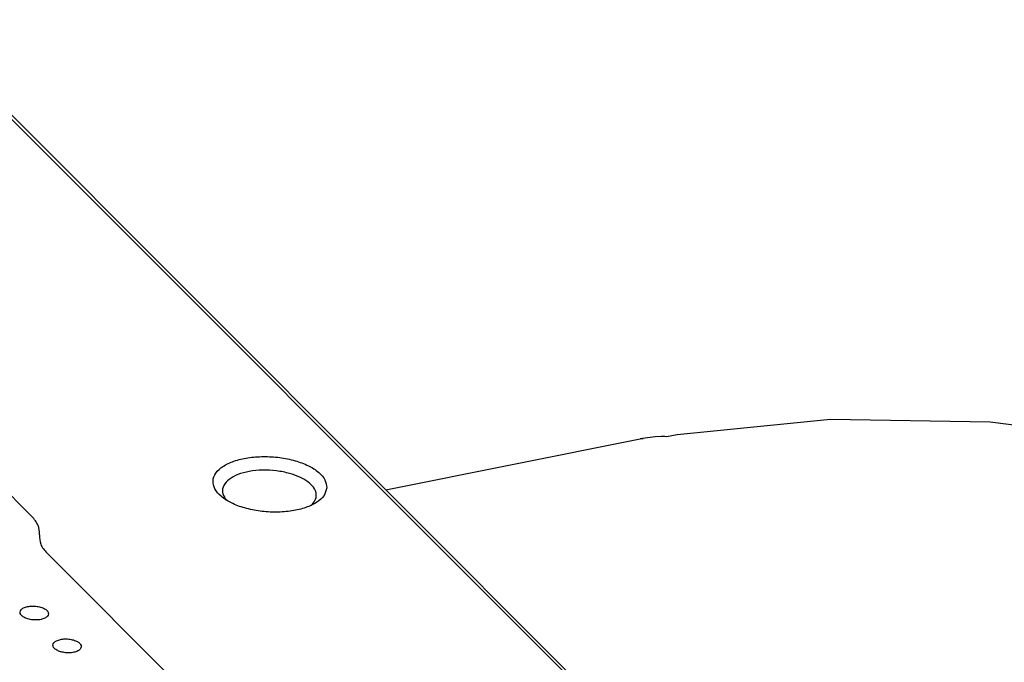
# Model space of a CAD drawing. Header units: inches. Extents: x 155 to 996, y 103 to 697.
# Tile 76 of 81: x 799 to 834, y 494 to 517. Entities that reach past the tile are written whole.
import ezdxf

# ---------------------------------------------------------------- set-up
doc = ezdxf.new("R2010")
doc.units = ezdxf.units.IN

# ---------------------------------------------------------------- blocks, each defined once
blk = doc.blocks.new('E8021-24140', base_point=(199.013, 250.256))
at = {"color": 7, "linetype": 'Continuous'}
for p, q in [((732.973, 579.706), (944.082, 368.397)), ((944.918, 367.702), (733.809, 579.011)), ((806.642, 500.151), (806.677, 500.108)), ((809.66, 499.922), (809.69, 499.95))]:
    blk.add_line(p, q, dxfattribs=at)
for points, knots in [([(810.205, 500.534), (810.193, 500.63), (810.164, 500.843), (809.907, 501.109), (809.547, 501.333), (809.08, 501.504), (808.548, 501.611), (807.99, 501.645), (807.449, 501.604), (806.966, 501.492), (806.576, 501.315), (806.302, 501.081), (806.181, 500.782), (806.265, 500.471), (806.508, 500.205), (806.873, 499.982), (807.338, 499.811), (807.87, 499.704), (808.428, 499.669), (808.969, 499.71), (809.454, 499.823), (809.838, 500), (810.127, 500.233), (810.181, 500.44), (810.205, 500.534)], [0, 0, 0, 0, 0.284867, 0.629704, 1.056846, 1.558432, 2.110136, 2.679395, 3.231099, 3.732685, 4.159827, 4.504664, 4.789531, 5.074398, 5.419236, 5.846377, 6.347964, 6.899667, 7.468926, 8.020631, 8.522216, 8.949358, 9.294195, 9.579063, 9.579063, 9.579063, 9.579063]), ([(808.902, 501.04), (808.748, 501.076), (808.436, 501.147), (807.958, 501.166), (807.501, 501.124), (807.1, 501.019), (806.786, 500.858), (806.577, 500.646), (806.515, 500.374), (806.599, 500.227), (806.642, 500.151)], [0, 0, 0, 0, 0.472982, 0.959139, 1.426346, 1.845456, 2.196099, 2.475541, 2.712849, 2.967862, 2.967862, 2.967862, 2.967862]), ([(809.69, 499.95), (809.739, 500.01), (809.833, 500.125), (809.849, 500.358), (809.741, 500.576), (809.535, 500.766), (809.248, 500.929), (809.022, 501.002), (808.902, 501.04)], [0, 0, 0, 0, 0.228273, 0.434376, 0.660003, 0.934219, 1.264364, 1.643154, 1.643154, 1.643154, 1.643154])]:
    blk.add_open_spline(points, degree=3, knots=knots, dxfattribs=at)
blk = doc.blocks.new('E6978-24992', base_point=(812.281, 434.756))
at = {"color": 7, "linetype": 'Continuous'}
for p, q in [((827.886, 502.934), (822.504, 502.394)), ((833.482, 502.843), (827.886, 502.934)), ((839.012, 502.127), (833.482, 502.843)), ((822.504, 502.394), (822.123, 502.324)), ((812.281, 500.465), (821.205, 502.254)), ((821.216, 502.256), (821.205, 502.254)), ((821.285, 502.267), (821.216, 502.256)), ((821.734, 502.325), (821.285, 502.267)), ((821.943, 502.337), (821.734, 502.325)), ((822.063, 502.333), (821.943, 502.337)), ((822.123, 502.324), (822.063, 502.333))]:
    blk.add_line(p, q, dxfattribs=at)
blk.add_open_spline([(821.308, 502.255), (821.292, 502.257), (821.261, 502.262), (821.23, 502.258), (821.214, 502.256)], degree=3, knots=[0, 0, 0, 0, 0.04769152, 0.09403032, 0.09403032, 0.09403032, 0.09403032], dxfattribs=at)
blk = doc.blocks.new('E8021-64140', base_point=(199.013, 250.256))
for name, p in [('E8021-24140', (199.013, 250.256)), ('E6978-24992', (812.281, 434.756))]:
    blk.add_blockref(name, p)
blk = doc.blocks.new('E8021-26512__46', base_point=(778.142, 439.185))
at = {"color": 7, "linetype": 'Continuous'}
for p, q in [((797.579, 501.806), (799.855, 499.528)), ((800.122, 498.882), (800.123, 498.891)), ((800.123, 498.891), (800.122, 498.875)), ((848.659, 449.93), (800.389, 498.245))]:
    blk.add_line(p, q, dxfattribs=at)
for points, knots in [([(800.123, 498.891), (800.117, 499.003), (800.106, 499.247), (799.943, 499.43), (799.855, 499.528)], [0, 0, 0, 0, 0.3266238, 0.7096633, 0.7096633, 0.7096633, 0.7096633]), ([(800.122, 498.882), (800.127, 498.77), (800.138, 498.527), (800.301, 498.344), (800.389, 498.245)], [0, 0, 0, 0, 0.3266238, 0.7096633, 0.7096633, 0.7096633, 0.7096633]), ([(800.439, 496.109), (800.434, 496.139), (800.421, 496.207), (800.325, 496.283), (800.198, 496.341), (800.039, 496.378), (799.871, 496.388), (799.71, 496.371), (799.574, 496.329), (799.476, 496.265), (799.429, 496.172), (799.464, 496.073), (799.554, 495.998), (799.683, 495.939), (799.841, 495.902), (800.009, 495.892), (800.171, 495.908), (800.304, 495.951), (800.409, 496.015), (800.43, 496.08), (800.439, 496.109)], [0, 0, 0, 0, 0.088201, 0.201564, 0.345167, 0.510862, 0.68451, 0.850206, 0.993808, 1.107172, 1.195372, 1.283573, 1.396937, 1.540539, 1.706235, 1.879883, 2.045578, 2.189181, 2.302544, 2.390745, 2.390745, 2.390745, 2.390745]), ([(801.591, 494.956), (801.585, 494.986), (801.573, 495.054), (801.476, 495.13), (801.35, 495.189), (801.191, 495.225), (801.023, 495.236), (800.861, 495.219), (800.726, 495.176), (800.627, 495.112), (800.58, 495.019), (800.615, 494.92), (800.706, 494.845), (800.835, 494.786), (800.993, 494.749), (801.161, 494.739), (801.323, 494.756), (801.456, 494.798), (801.561, 494.862), (801.582, 494.928), (801.591, 494.956)], [0, 0, 0, 0, 0.088201, 0.201564, 0.345167, 0.510862, 0.68451, 0.850206, 0.993808, 1.107172, 1.195372, 1.283573, 1.396937, 1.540539, 1.706235, 1.879883, 2.045578, 2.189181, 2.302544, 2.390745, 2.390745, 2.390745, 2.390745])]:
    blk.add_open_spline(points, degree=3, knots=knots, dxfattribs=at)
blk = doc.blocks.new('E8021-66412_MUXIP01_7', base_point=(778.142, 439.185))
blk.add_blockref('E8021-26512__46', (778.142, 439.185))
blk = doc.blocks.new('E8021-96540__50', base_point=(199.013, 250.256))
for name, p in [('E8021-64140', (199.013, 250.256)), ('E8021-66412_MUXIP01_7', (778.142, 439.185))]:
    blk.add_blockref(name, p)
blk = doc.blocks.new('Gen1', base_point=(572.3, 417.2))
blk.add_blockref('E8021-96540__50', (199.013, 250.256))

msp = doc.modelspace()

# ---------------------------------------------------------------- block references
msp.add_blockref('Gen1', (572.3, 417.2))

doc.saveas('drawing.dxf')
